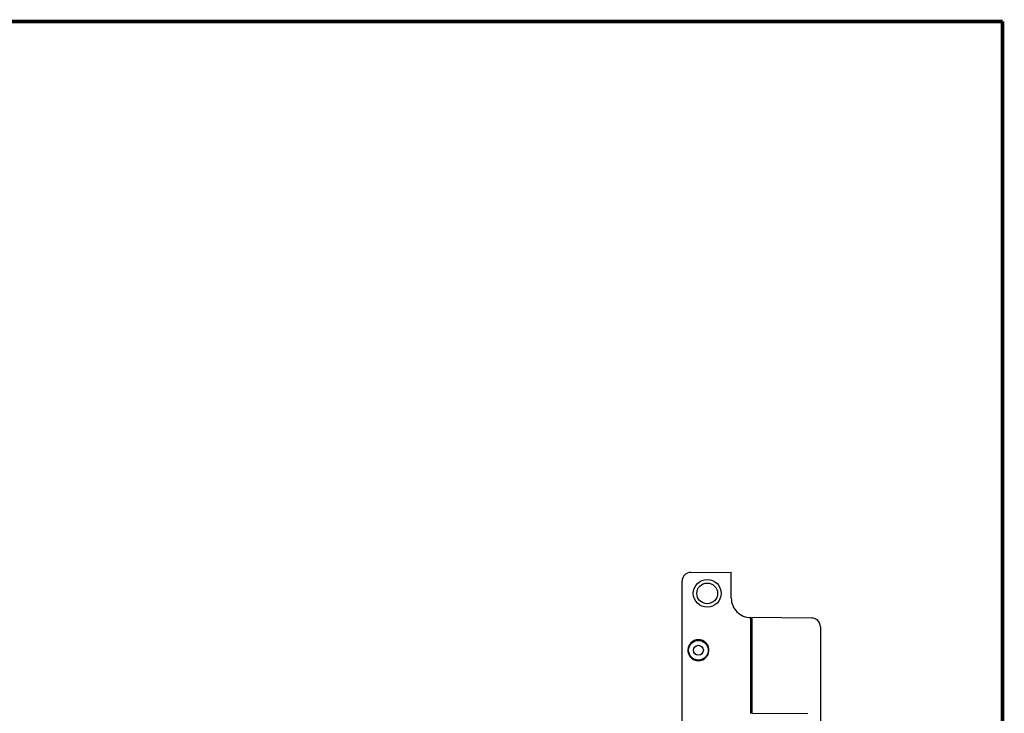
# Model space of a CAD drawing. Header units: inches. Extents: x 0.2 to 16.8, y 0.1 to 10.8.
# Tile 21 of 21: x 11.2 to 16.8, y 6.8 to 10.8. Entities that reach past the tile are written whole.
import ezdxf

# ---------------------------------------------------------------- set-up
doc = ezdxf.new("R2010")
doc.units = ezdxf.units.IN
doc.header["$LTSCALE"] = 0.935
doc.header["$MEASUREMENT"] = 0
doc.layers.get('0').update_dxf_attribs({"linetype": 'CONTINUOUS'})

msp = doc.modelspace()

# ---------------------------------------------------------------- linework, layer by layer
at = {"color": 7, "linetype": 'CONTINUOUS'}
for p, q in [((14.9743, 7.6179), (15.2047, 7.6199)), ((15.2047, 7.4709), (15.2047, 7.6199)), ((14.9247, 2.867), (14.9247, 7.5679)), ((15.3157, 6.8135), (15.3157, 7.3609)), ((15.3217, 7.3609), (15.3217, 6.8161)), ((15.6631, 7.3579), (15.3217, 7.3609)), ((15.3157, 7.3275), (15.3217, 7.3274)), ((15.7127, 7.3079), (15.7127, 2.607)), ((14.974, 7.2145), (14.9734, 7.2145)), ((15.062, 7.2145), (15.0614, 7.2145)), ((14.9734, 7.1345), (14.974, 7.1345)), ((15.0614, 7.1345), (15.062, 7.1345)), ((15.3157, 6.9675), (15.3217, 6.9675)), ((15.3217, 6.8161), (15.6417, 6.8133))]:
    msp.add_line(p, q, dxfattribs=at)
at = {"color": 7, "linetype": 'CONTINUOUS', "const_width": 0.02}
for points in [[(16.75, 10.7586), (0.25, 10.7586)], [(16.75, 0.2586), (16.75, 10.7586)]]:
    msp.add_lwpolyline(points, dxfattribs=at)
at = {"color": 7, "linetype": 'CONTINUOUS'}
for centre, radius in [((15.0677, 7.4985), 0.0791), ((15.0677, 7.4985), 0.0591), ((15.0177, 7.1745), 0.056), ((15.0177, 7.1745), 0.028)]:
    msp.add_circle(centre, radius, dxfattribs=at)
for centre, radius, start, end in [((14.9747, 7.5679), 0.05, 90.5, 180), ((15.3147, 7.4709), 0.11, 180, 270.5209), ((15.6627, 7.3079), 0.05, 0, 89.5), ((15.0177, 7.1745), 0.06, 144.9351, 229.0909), ((15.0177, 7.1745), 0.0597, 42.0587, 137.9413), ((15.0177, 7.1745), 0.0593, 42.4453, 137.5547), ((15.0177, 7.1745), 0.06, 324.9351, 49.0909), ((15.0177, 7.1745), 0.0597, 222.0587, 317.9413), ((15.0177, 7.1745), 0.0593, 222.4453, 317.5547), ((15.3284, 6.6465), 0.2875, 91.3268, 92.5267), ((15.3284, 6.6465), 0.234, 91.6326, 93.1026), ((15.3284, 6.6465), 0.189, 92.068, 93.9203)]:
    msp.add_arc(centre, radius, start, end, dxfattribs=at)

doc.saveas('drawing.dxf')
